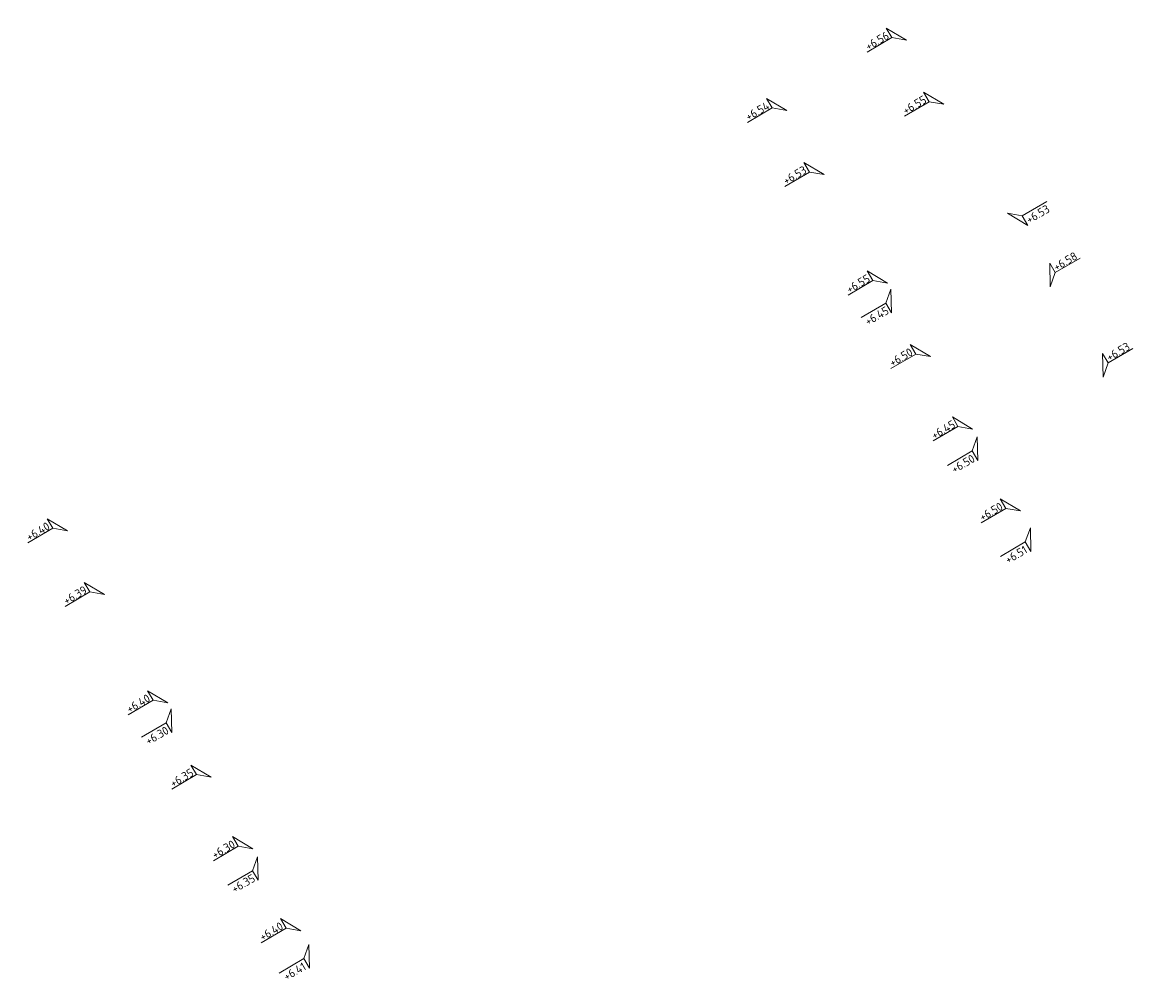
# Model space of a CAD drawing. Header units: metres. Extents: x 155115 to 155402, y 461434 to 461729.
# Tile 25 of 27: x 155330 to 155355, y 461630 to 461651. Entities that reach past the tile are written whole.
import ezdxf
from ezdxf.enums import TextEntityAlignment as Align

# ---------------------------------------------------------------- set-up
doc = ezdxf.new("R2010")
doc.units = ezdxf.units.M
doc.layers.add('X-XX-AL-HOOGTELABEL-S', color=7, linetype='Continuous', lineweight=25)
doc.styles.add('NLCS-ISO', font='NLCS-ISO.ttf')

# ---------------------------------------------------------------- blocks, each defined once
blk = doc.blocks.new('*U4')
at = {"lineweight": 18}
for p, q in [((-2.46, 2.07), (-2.46, 4.47)), ((-2.46, 4.47), (0, 0)), ((-8.66, 2.07), (-2.46, 2.07)), ((0, 0), (-2.46, 2.07))]:
    blk.add_line(p, q, dxfattribs=at)
at = {"lineweight": 18, "style": 'NLCS-ISO'}
blk.add_attdef('...', text='', height=1.8, dxfattribs=at).set_placement((-5.56, 1.65), align=Align.BOTTOM_CENTER)
blk = doc.blocks.new('*U3')
at = {"lineweight": 18}
for p, q in [((2.46, 4.47), (0, 0)), ((2.46, 2.07), (2.46, 4.47)), ((0, 0), (2.46, 2.07)), ((8.66, 2.07), (2.46, 2.07))]:
    blk.add_line(p, q, dxfattribs=at)
at = {"lineweight": 18, "style": 'NLCS-ISO'}
blk.add_attdef('...', text='', height=1.8, dxfattribs=at).set_placement((5.56, 1.65), align=Align.BOTTOM_CENTER)

msp = doc.modelspace()

# ---------------------------------------------------------------- block references
at = {"layer": 'X-XX-AL-HOOGTELABEL-S', "xscale": 0.1, "yscale": 0.1, "zscale": 0.1, "rotation": 30.32345814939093}
for name, p, values in [('*U4', (155349.511, 461650.691), {'...': '+6.56'}), ('*U4', (155350.319, 461649.306), {'...': '+6.55'}), ('*U4', (155346.925, 461649.171), {'...': '+6.54'}), ('*U4', (155347.732, 461647.787), {'...': '+6.53'}), ('*U3', (155352.618, 461645.364), {'...': '+6.58'}), ('*U4', (155349.101, 461645.441), {'...': '+6.55'}), ('*U4', (155350.027, 461643.853), {'...': '+6.50'}), ('*U3', (155353.757, 461643.412), {'...': '+6.53'}), ('*U4', (155350.94, 461642.288), {'...': '+6.45'}), ('*U4', (155351.973, 461640.517), {'...': '+6.50'}), ('*U4', (155331.384, 461640.089), {'...': '+6.40'}), ('*U4', (155332.187, 461638.712), {'...': '+6.39'}), ('*U4', (155333.552, 461636.372), {'...': '+6.40'}), ('*U4', (155334.49, 461634.765), {'...': '+6.35'}), ('*U4', (155335.391, 461633.219), {'...': '+6.30'}), ('*U4', (155336.425, 461631.447), {'...': '+6.40'})]:
    msp.add_blockref(name, p, dxfattribs=at).add_auto_attribs(values)
at = {"layer": 'X-XX-AL-HOOGTELABEL-S'}
ref = msp.add_blockref('*U3', (155351.693, 461646.951), dxfattribs=dict(at, xscale=-0.1, yscale=0.1, zscale=0.1, rotation=210.1871148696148))
ref.add_attrib('...', '+6.53', dxfattribs={"layer": '0', "lineweight": 18, "height": 0.18, "rotation": 30.1871, "style": 'NLCS-ISO'}).set_placement((155352.42, 461646.808), align=Align.BOTTOM_CENTER)
ref = msp.add_blockref('*U4', (155349.176, 461645.312), dxfattribs=dict(at, xscale=-0.1, yscale=0.1, zscale=0.1, rotation=210.1871148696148))
ref.add_attrib('...', '+6.45', dxfattribs={"layer": '0', "lineweight": 18, "height": 0.18, "rotation": 30.1871, "style": 'NLCS-ISO'}).set_placement((155348.941, 461644.609), align=Align.BOTTOM_CENTER)
ref = msp.add_blockref('*U4', (155351.04, 461642.116), dxfattribs=dict(at, xscale=-0.1, yscale=0.1, zscale=0.1, rotation=210.1871148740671))
ref.add_attrib('...', '+6.50', dxfattribs={"layer": '0', "lineweight": 18, "height": 0.18, "rotation": 30.1871, "style": 'NLCS-ISO'}).set_placement((155350.805, 461641.413), align=Align.BOTTOM_CENTER)
ref = msp.add_blockref('*U4', (155352.186, 461640.151), dxfattribs=dict(at, xscale=-0.1, yscale=0.1, zscale=0.1, rotation=210.1871148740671))
ref.add_attrib('...', '+6.51', dxfattribs={"layer": '0', "lineweight": 18, "height": 0.18, "rotation": 30.1871, "style": 'NLCS-ISO'}).set_placement((155351.951, 461639.449), align=Align.BOTTOM_CENTER)
ref = msp.add_blockref('*U4', (155333.628, 461636.242), dxfattribs=dict(at, xscale=-0.1, yscale=0.1, zscale=0.1, rotation=210.1871148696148))
ref.add_attrib('...', '+6.30', dxfattribs={"layer": '0', "lineweight": 18, "height": 0.18, "rotation": 30.1871, "style": 'NLCS-ISO'}).set_placement((155333.393, 461635.54), align=Align.BOTTOM_CENTER)
ref = msp.add_blockref('*U4', (155335.492, 461633.046), dxfattribs=dict(at, xscale=-0.1, yscale=0.1, zscale=0.1, rotation=210.1871148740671))
ref.add_attrib('...', '+6.35', dxfattribs={"layer": '0', "lineweight": 18, "height": 0.18, "rotation": 30.1871, "style": 'NLCS-ISO'}).set_placement((155335.257, 461632.344), align=Align.BOTTOM_CENTER)
ref = msp.add_blockref('*U4', (155336.601, 461631.146), dxfattribs=dict(at, xscale=-0.1, yscale=0.1, zscale=0.1, rotation=210.1871148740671))
ref.add_attrib('...', '+6.41', dxfattribs={"layer": '0', "lineweight": 18, "height": 0.18, "rotation": 30.1871, "style": 'NLCS-ISO'}).set_placement((155336.366, 461630.444), align=Align.BOTTOM_CENTER)

doc.saveas('drawing.dxf')
